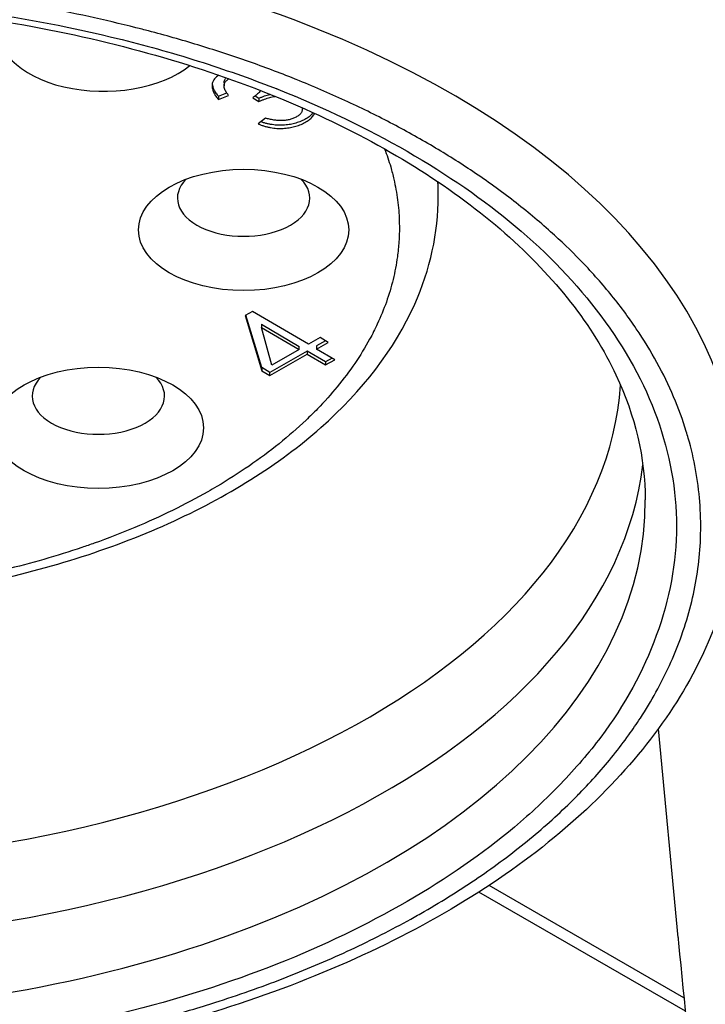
# Model space of a CAD drawing. Header units: millimetres. Extents: x 0 to 3364, y 0 to 2376.
# Tile 28 of 59: x 1674.65 to 1683.45, y 544.49 to 557.14. Entities that reach past the tile are written whole.
import ezdxf

# ---------------------------------------------------------------- set-up
doc = ezdxf.new("R2010")
doc.units = ezdxf.units.MM
doc.header["$LTSCALE"] = 0.2
doc.layers.add('01_Object Line', color=4, linetype='Continuous')
doc.styles.add('Rainbow-4.0 Style', font='malgunsl.ttf')
doc.dimstyles.new('Rainbow-4.0 Style', dxfattribs={"dimtxt": 3.5, "dimasz": 2.5, "dimexe": 1, "dimexo": 1, "dimgap": 1, "dimtad": 1, "dimdsep": 46, "dimtxsty": 'Rainbow-4.0 Style', "dimcen": 0, "dimclrd": 251, "dimclre": 251, "dimclrt": 7, "dimazin": 3, "dimtp": 0.1, "dimtm": 0.1, "dimtfac": 0.61, "dimtmove": 0, "dimatfit": 3, "dimfxl": 1, "dimlwd": -1, "dimlwe": -1, "dimarcsym": 1})

# ---------------------------------------------------------------- blocks, each defined once
blk = doc.blocks.new('A$C811bb05c')
for p, q in [((359.779, 318.273), (359.779, 318.232)), ((360.269, 318.267), (360.269, 318.267)), ((360.402, 318.216), (360.402, 318.216)), ((359.705, 318.099), (359.813, 318.142)), ((359.705, 318.058), (359.836, 318.111)), ((359.705, 318.099), (359.705, 318.058)), ((360.146, 318.081), (360.226, 318.034)), ((360.177, 318.104), (360.226, 318.075)), ((360.226, 318.075), (360.226, 318.034)), ((360.783, 317.951), (360.783, 317.934)), ((360.31, 317.819), (360.216, 317.744)), ((362.529, 316.818), (362.529, 316.997)), ((360.141, 315.335), (360.048, 315.282)), ((360.048, 315.282), (360.262, 314.572)), ((360.262, 314.613), (360.058, 315.288)), ((360.862, 314.913), (360.141, 315.335)), ((360.257, 315.171), (360.257, 315.13)), ((360.257, 315.171), (360.743, 314.886)), ((360.257, 315.13), (360.743, 314.845)), ((360.393, 314.646), (360.257, 315.13)), ((361.012, 314.998), (360.862, 314.913)), ((361.081, 314.957), (360.966, 314.892)), ((360.966, 314.851), (361.116, 314.937)), ((361.116, 314.937), (361.012, 314.998)), ((360.847, 314.825), (360.366, 314.551)), ((360.366, 314.51), (360.847, 314.784)), ((360.743, 314.845), (360.393, 314.646)), ((360.743, 314.845), (360.743, 314.886)), ((361.081, 314.688), (360.847, 314.825)), ((360.847, 314.825), (360.847, 314.784)), ((360.847, 314.784), (361.081, 314.647)), ((360.966, 314.892), (360.966, 314.851)), ((361.2, 314.714), (360.966, 314.851)), ((361.165, 314.735), (361.081, 314.688)), ((361.081, 314.647), (361.2, 314.714)), ((361.081, 314.688), (361.081, 314.647)), ((360.366, 314.551), (360.262, 314.613)), ((360.262, 314.613), (360.262, 314.572)), ((360.262, 314.572), (360.366, 314.51)), ((360.366, 314.51), (360.366, 314.551)), ((365.607, 307.289), (365.354, 309.972)), ((362.674, 308.09), (362.674, 308.09)), ((362.805, 308.178), (362.805, 308.178)), ((365.683, 306.516), (363.182, 307.96)), ((365.701, 306.343), (363.049, 307.874))]:
    blk.add_line(p, q)
for centre, major_axis, start_param, end_param in [((353.779, 312.979), (12.619, 0), 6.279483, 8.212418), ((358.232, 318.942), (-1.35, 0), 6.120656, 8.81255), ((358.232, 319.35), (0.85, 0), 3.877489, 3.877517), ((360.029, 316.791), (-0.85, 0), 5.760586, 9.947377), ((353.779, 316.818), (8.75, 0), 0, 0.036194), ((358.164, 314.247), (-0.85, 0), 5.760586, 9.947377), ((353.779, 314.644), (-11.099, 0), 0.040172, 3.101421), ((353.779, 313.817), (-11.403, 0), 0.068676, 3.072917), ((353.779, 312.898), (-11.407, 0), 6.280717, 9.427246)]:
    blk.add_ellipse(centre, major_axis=major_axis, ratio=0.57735, start_param=start_param, end_param=end_param)
for centre in [(360.029, 316.382), (358.164, 313.839)]:
    blk.add_ellipse(centre, major_axis=(1.35, 0), ratio=0.57735)
for points, knots in [([(362.349, 307.625), (362.47, 307.695), (362.588, 307.766), (362.819, 307.911), (362.932, 307.985), (363.152, 308.136), (363.259, 308.212), (363.467, 308.368), (363.569, 308.447), (363.766, 308.608), (363.862, 308.689), (364.047, 308.855), (364.137, 308.939), (364.265, 309.064), (364.306, 309.105), (364.42, 309.223), (364.495, 309.303), (364.64, 309.466), (364.71, 309.549), (364.846, 309.719), (364.911, 309.805), (365.025, 309.964), (365.075, 310.036), (365.194, 310.219), (365.261, 310.33), (365.385, 310.555), (365.443, 310.669), (365.548, 310.898), (365.595, 311.013), (365.651, 311.164), (365.663, 311.199), (365.716, 311.356), (365.752, 311.481), (365.813, 311.732), (365.837, 311.859), (365.874, 312.111), (365.886, 312.238), (365.895, 312.402), (365.896, 312.439), (365.9, 312.614), (365.897, 312.752), (365.875, 313.027), (365.857, 313.165), (365.808, 313.437), (365.776, 313.572), (365.73, 313.736), (365.721, 313.764), (365.667, 313.942), (365.613, 314.091), (365.487, 314.386), (365.416, 314.533), (365.257, 314.824), (365.168, 314.969), (364.968, 315.266), (364.856, 315.416), (364.615, 315.71), (364.487, 315.854), (364.23, 316.119), (364.103, 316.24), (363.82, 316.494), (363.663, 316.625), (363.33, 316.883), (363.155, 317.009), (362.808, 317.243), (362.638, 317.35), (362.283, 317.56), (362.1, 317.662), (361.722, 317.859), (361.527, 317.955), (361.125, 318.14), (360.917, 318.229), (360.685, 318.323), (360.665, 318.331), (360.451, 318.416), (360.254, 318.489), (359.853, 318.629), (359.649, 318.696), (359.233, 318.823), (359.021, 318.883), (358.754, 318.953), (358.7, 318.967), (358.445, 319.032), (358.242, 319.079), (357.835, 319.168), (357.629, 319.208), (357.214, 319.284), (357.004, 319.319), (356.728, 319.36), (356.661, 319.369), (356.392, 319.406), (356.191, 319.431), (355.79, 319.474), (355.589, 319.492), (355.186, 319.523), (354.984, 319.536), (354.72, 319.549), (354.658, 319.551), (354.427, 319.56), (354.261, 319.565), (353.931, 319.57), (353.767, 319.57), (353.442, 319.568), (353.28, 319.564), (352.997, 319.556), (352.874, 319.551), (352.58, 319.536), (352.409, 319.526), (352.069, 319.501), (351.9, 319.486), (351.564, 319.453), (351.396, 319.434), (351.063, 319.393), (350.898, 319.37), (350.568, 319.32), (350.404, 319.294), (350.079, 319.236), (349.918, 319.206), (349.68, 319.158), (349.604, 319.142), (349.527, 319.125)], [0, 0, 0, 0, 0.019553, 0.019553, 0.0391155, 0.0391155, 0.0586333, 0.0586333, 0.0779895, 0.0779895, 0.0972068, 0.0972068, 0.116165, 0.116165, 0.125, 0.125, 0.1417534, 0.1417534, 0.1582574, 0.1582574, 0.1744526, 0.1744526, 0.1875, 0.1875, 0.2068811, 0.2068811, 0.2259596, 0.2259596, 0.2446109, 0.2446109, 0.25, 0.25, 0.2693952, 0.2693952, 0.2884766, 0.2884766, 0.3071155, 0.3071155, 0.3125, 0.3125, 0.3324038, 0.3324038, 0.3519641, 0.3519641, 0.3710467, 0.3710467, 0.375, 0.375, 0.3959593, 0.3959593, 0.4167296, 0.4167296, 0.4375, 0.4375, 0.4594607, 0.4594607, 0.4811248, 0.4811248, 0.5, 0.5, 0.5212657, 0.5212657, 0.5429615, 0.5429615, 0.5625, 0.5625, 0.5823121, 0.5823121, 0.6024689, 0.6024689, 0.6230752, 0.6230752, 0.625, 0.625, 0.643853, 0.643853, 0.6630141, 0.6630141, 0.6826114, 0.6826114, 0.6875, 0.6875, 0.7059573, 0.7059573, 0.7247001, 0.7247001, 0.7438568, 0.7438568, 0.75, 0.75, 0.7685024, 0.7685024, 0.7872842, 0.7872842, 0.806471, 0.806471, 0.8125, 0.8125, 0.8286819, 0.8286819, 0.8450437, 0.8450437, 0.8617768, 0.8617768, 0.875, 0.875, 0.8939083, 0.8939083, 0.9130185, 0.9130185, 0.9322934, 0.9322934, 0.9517312, 0.9517312, 0.9712119, 0.9712119, 0.9906829, 0.9906829, 1, 1, 1, 1]), ([(342.372, 312.914), (342.375, 313.618), (342.588, 314.324), (343.416, 315.646), (344.008, 316.262), (345.503, 317.349), (346.395, 317.823), (348.401, 318.591), (349.514, 318.885), (351.853, 319.26), (353.077, 319.34), (355.511, 319.278), (356.719, 319.135), (358.991, 318.641), (360.055, 318.29), (361.929, 317.423), (362.739, 316.908), (364.031, 315.772), (364.511, 315.152), (365.059, 313.99), (365.183, 313.452), (365.186, 312.914)], [3.929459, 3.929459, 3.929459, 3.929459, 4.274016, 4.274016, 4.597879, 4.597879, 4.912283, 4.912283, 5.22677, 5.22677, 5.542246, 5.542246, 5.858023, 5.858023, 6.173268, 6.173268, 6.487475, 6.487475, 6.802869, 6.802869, 7.066115, 7.066115, 7.066115, 7.066115]), ([(345.43, 317.393), (345.955, 317.695), (346.509, 317.962), (347.094, 318.194), (347.709, 318.438), (348.374, 318.65), (349.09, 318.828), (349.825, 319.012), (350.586, 319.151), (351.372, 319.246), (352.166, 319.341), (352.968, 319.389), (353.779, 319.389), (354.581, 319.389), (355.391, 319.34), (356.208, 319.24), (357, 319.144), (357.754, 319.007), (358.468, 318.828), (358.814, 318.742), (359.161, 318.643), (359.509, 318.532), (359.846, 318.423), (360.166, 318.309), (360.469, 318.189), (361.063, 317.953), (361.616, 317.688), (362.127, 317.393), (362.651, 317.09), (363.114, 316.77), (363.516, 316.432), (363.938, 316.077), (364.305, 315.693), (364.614, 315.28), (364.933, 314.856), (365.174, 314.416), (365.338, 313.962), (365.503, 313.504), (365.585, 313.041), (365.586, 312.573), (365.586, 312.11), (365.5, 311.642), (365.328, 311.17), (365.161, 310.713), (364.923, 310.278), (364.614, 309.865), (364.465, 309.666), (364.293, 309.465), (364.1, 309.264), (363.913, 309.07), (363.715, 308.885), (363.507, 308.71), (363.098, 308.367), (362.639, 308.048), (362.127, 307.753)], [0, 0, 0, 0, 0.0625, 0.0625, 0.0625, 0.125, 0.125, 0.125, 0.1875, 0.1875, 0.1875, 0.25, 0.25, 0.25, 0.3125, 0.3125, 0.3125, 0.375, 0.375, 0.375, 0.40625, 0.40625, 0.40625, 0.4375, 0.4375, 0.4375, 0.5, 0.5, 0.5, 0.5625, 0.5625, 0.5625, 0.625, 0.625, 0.625, 0.6875, 0.6875, 0.6875, 0.75, 0.75, 0.75, 0.8125, 0.8125, 0.8125, 0.875, 0.875, 0.875, 0.90625, 0.90625, 0.90625, 0.9375, 0.9375, 0.9375, 1, 1, 1, 1]), ([(359.709, 318.371), (359.703, 318.367), (359.69, 318.357), (359.672, 318.341), (359.655, 318.322), (359.642, 318.303), (359.633, 318.284), (359.626, 318.265), (359.623, 318.245), (359.624, 318.218), (359.631, 318.184), (359.647, 318.142), (359.672, 318.1), (359.694, 318.072), (359.705, 318.058)], [-0.337191, -0.337191, -0.337191, -0.337191, -0.3213427, -0.2994638, -0.2782811, -0.2577424, -0.2374672, -0.217357, -0.1973778, -0.1770562, -0.1355666, -0.0924826, -0.0474613, 0, 0, 0, 0]), ([(359.779, 318.273), (359.779, 318.273), (359.779, 318.28), (359.78, 318.293), (359.786, 318.312), (359.796, 318.327), (359.803, 318.335), (359.805, 318.337)], [-0.83025611, -0.83025611, -0.83025611, -0.83025611, -0.83013323, -0.80311316, -0.77762837, -0.7530282, -0.74096984, -0.74096984, -0.74096984, -0.74096984]), ([(359.836, 318.111), (359.829, 318.12), (359.815, 318.137), (359.799, 318.163), (359.788, 318.187), (359.78, 318.21), (359.778, 318.232), (359.78, 318.252), (359.786, 318.271), (359.798, 318.288), (359.812, 318.304), (359.826, 318.316), (359.835, 318.323), (359.839, 318.326)], [-1, -1, -1, -1, -0.960274, -0.9237683, -0.8900446, -0.8587802, -0.8301332, -0.8031132, -0.7776284, -0.7530282, -0.7292899, -0.7064431, -0.694325, -0.694325, -0.694325, -0.694325]), ([(359.625, 318.257), (359.627, 318.246), (359.632, 318.222), (359.647, 318.183), (359.672, 318.14), (359.694, 318.113), (359.705, 318.099)], [-0.1682645, -0.1682645, -0.1682645, -0.1682645, -0.1355666, -0.0924826, -0.0474613, 0, 0, 0, 0]), ([(360.247, 318.173), (360.244, 318.168), (360.235, 318.157), (360.219, 318.14), (360.198, 318.12), (360.174, 318.1), (360.156, 318.088), (360.146, 318.081)], [-0.1467551, -0.1467551, -0.1467551, -0.1467551, -0.1256611, -0.0974754, -0.0670291, -0.0346274, 0, 0, 0, 0]), ([(360.226, 318.075), (360.238, 318.08), (360.262, 318.09), (360.297, 318.103), (360.331, 318.115), (360.355, 318.122), (360.367, 318.125), (360.368, 318.125)], [-1, -1, -1, -1, -0.9673404, -0.9368277, -0.9081698, -0.8818141, -0.8789219, -0.8789219, -0.8789219, -0.8789219]), ([(360.226, 318.034), (360.238, 318.039), (360.262, 318.049), (360.297, 318.062), (360.331, 318.074), (360.364, 318.084), (360.395, 318.092), (360.418, 318.096), (360.431, 318.099), (360.434, 318.099)], [-1, -1, -1, -1, -0.9673404, -0.9368277, -0.9081698, -0.8818141, -0.8568543, -0.8340035, -0.8281984, -0.8281984, -0.8281984, -0.8281984]), ([(360.781, 317.952), (360.782, 317.947), (360.783, 317.937), (360.782, 317.923), (360.778, 317.907), (360.772, 317.892), (360.762, 317.878), (360.749, 317.864), (360.733, 317.851), (360.714, 317.838), (360.693, 317.827), (360.672, 317.817), (360.649, 317.808), (360.626, 317.801), (360.602, 317.795), (360.576, 317.791), (360.55, 317.788), (360.515, 317.787), (360.469, 317.788), (360.415, 317.794), (360.362, 317.804), (360.327, 317.814), (360.31, 317.819)], [-0.4729012, -0.4729012, -0.4729012, -0.4729012, -0.4558111, -0.435999, -0.4166509, -0.3974364, -0.3781499, -0.3587161, -0.3385891, -0.3175562, -0.2966065, -0.2762768, -0.2566557, -0.237447, -0.2186523, -0.1997914, -0.1808557, -0.1614776, -0.1221635, -0.0827882, -0.04215, 0, 0, 0, 0]), ([(360.216, 317.744), (360.229, 317.739), (360.255, 317.729), (360.295, 317.716), (360.335, 317.705), (360.375, 317.697), (360.415, 317.691), (360.455, 317.687), (360.495, 317.686), (360.535, 317.687), (360.574, 317.69), (360.612, 317.695), (360.649, 317.701), (360.684, 317.709), (360.719, 317.719), (360.752, 317.732), (360.785, 317.745), (360.815, 317.761), (360.844, 317.778), (360.87, 317.796), (360.892, 317.814), (360.912, 317.834), (360.928, 317.855), (360.937, 317.87), (360.941, 317.879), (360.942, 317.88)], [-1, -1, -1, -1, -0.9739334, -0.9490167, -0.9249906, -0.9020365, -0.8795781, -0.8575634, -0.8358862, -0.8143402, -0.7928568, -0.7719413, -0.7509653, -0.7299334, -0.7089462, -0.6875636, -0.6657403, -0.643398, -0.6209208, -0.5990331, -0.5774109, -0.5560686, -0.5346092, -0.5128455, -0.5102755, -0.5102755, -0.5102755, -0.5102755]), ([(360.922, 317.889), (360.919, 317.884), (360.91, 317.873), (360.892, 317.855), (360.87, 317.836), (360.844, 317.818), (360.815, 317.802), (360.785, 317.786), (360.752, 317.773), (360.719, 317.76), (360.684, 317.75), (360.649, 317.742), (360.612, 317.735), (360.574, 317.731), (360.535, 317.727), (360.495, 317.727), (360.455, 317.728), (360.415, 317.732), (360.375, 317.738), (360.335, 317.746), (360.295, 317.757), (360.267, 317.766), (360.253, 317.771), (360.251, 317.772)], [0.5422162, 0.5422162, 0.5422162, 0.5422162, 0.5560686, 0.5774109, 0.5990331, 0.6209208, 0.643398, 0.6657403, 0.6875636, 0.7089462, 0.7299334, 0.7509653, 0.7719413, 0.7928568, 0.8143402, 0.8358862, 0.8575634, 0.8795781, 0.9020365, 0.9249906, 0.9490167, 0.9739334, 0.9773551, 0.9773551, 0.9773551, 0.9773551]), ([(362.127, 307.753), (361.603, 307.45), (361.049, 307.183), (360.464, 306.951), (359.849, 306.707), (359.184, 306.496), (358.468, 306.317), (357.733, 306.133), (356.972, 305.994), (356.186, 305.899), (355.392, 305.804), (354.59, 305.756), (353.779, 305.756), (352.977, 305.756), (352.167, 305.806), (351.35, 305.905), (350.558, 306.001), (349.804, 306.138), (349.09, 306.317), (348.744, 306.403), (348.397, 306.502), (348.049, 306.614), (347.712, 306.722), (347.392, 306.836), (347.089, 306.956), (346.495, 307.192), (345.942, 307.457), (345.43, 307.753), (344.907, 308.055), (344.444, 308.375), (344.042, 308.713), (343.619, 309.068), (343.253, 309.452), (342.944, 309.865), (342.625, 310.29), (342.384, 310.729), (342.22, 311.183), (342.055, 311.641), (341.973, 312.104), (341.972, 312.573), (341.972, 313.036), (342.058, 313.503), (342.23, 313.975), (342.397, 314.432), (342.634, 314.867), (342.944, 315.28), (343.093, 315.48), (343.265, 315.68), (343.458, 315.881), (343.645, 316.076), (343.843, 316.26), (344.051, 316.435), (344.46, 316.778), (344.919, 317.098), (345.43, 317.393)], [0, 0, 0, 0, 0.0625, 0.0625, 0.0625, 0.125, 0.125, 0.125, 0.1875, 0.1875, 0.1875, 0.25, 0.25, 0.25, 0.3125, 0.3125, 0.3125, 0.375, 0.375, 0.375, 0.40625, 0.40625, 0.40625, 0.4375, 0.4375, 0.4375, 0.5, 0.5, 0.5, 0.5625, 0.5625, 0.5625, 0.625, 0.625, 0.625, 0.6875, 0.6875, 0.6875, 0.75, 0.75, 0.75, 0.8125, 0.8125, 0.8125, 0.875, 0.875, 0.875, 0.90625, 0.90625, 0.90625, 0.9375, 0.9375, 0.9375, 1, 1, 1, 1]), ([(361.84, 317.423), (361.869, 317.347), (361.895, 317.27), (361.932, 317.139), (361.946, 317.086), (361.978, 316.945), (361.994, 316.857), (362.017, 316.679), (362.025, 316.589), (362.03, 316.411), (362.029, 316.321), (362.019, 316.167), (362.012, 316.102), (361.99, 315.94), (361.972, 315.843), (361.925, 315.649), (361.896, 315.552), (361.828, 315.361), (361.789, 315.267), (361.715, 315.108), (361.683, 315.043), (361.59, 314.874), (361.527, 314.77), (361.388, 314.567), (361.313, 314.467), (361.153, 314.271), (361.068, 314.176), (360.93, 314.034), (360.881, 313.986), (360.722, 313.835), (360.606, 313.734), (360.362, 313.537), (360.234, 313.441), (359.967, 313.258), (359.829, 313.17), (359.647, 313.062), (359.608, 313.039), (359.422, 312.934), (359.272, 312.854), (358.959, 312.701), (358.797, 312.628), (358.463, 312.487), (358.29, 312.42), (358.059, 312.338), (358.006, 312.32), (357.792, 312.247), (357.63, 312.196), (357.299, 312.101), (357.131, 312.057), (356.786, 311.973), (356.61, 311.935), (356.336, 311.881), (356.238, 311.863), (355.976, 311.818), (355.813, 311.793), (355.486, 311.749), (355.321, 311.73), (354.989, 311.698), (354.821, 311.684), (354.536, 311.667), (354.418, 311.661), (354.143, 311.651), (353.987, 311.648), (353.677, 311.647), (353.522, 311.649), (353.214, 311.657), (353.059, 311.664), (352.796, 311.681), (352.686, 311.689), (352.431, 311.71), (352.288, 311.725), (352.004, 311.758), (351.864, 311.776), (351.586, 311.818), (351.449, 311.84), (351.228, 311.88), (351.143, 311.896), (350.937, 311.938), (350.819, 311.964), (350.586, 312.018), (350.473, 312.046), (350.249, 312.105), (350.139, 312.135), (349.954, 312.19), (349.876, 312.213), (349.69, 312.273), (349.582, 312.309), (349.369, 312.384), (349.265, 312.423), (349.059, 312.503), (348.958, 312.544), (348.76, 312.629), (348.663, 312.673), (348.471, 312.763), (348.377, 312.809), (348.194, 312.904), (348.104, 312.952), (347.977, 313.024), (347.939, 313.046), (347.901, 313.068)], [0.2234281, 0.2234281, 0.2234281, 0.2234281, 0.2393727, 0.2393727, 0.25, 0.25, 0.2672738, 0.2672738, 0.2842502, 0.2842502, 0.3007669, 0.3007669, 0.3125, 0.3125, 0.3299298, 0.3299298, 0.3470436, 0.3470436, 0.3636716, 0.3636716, 0.375, 0.375, 0.3932844, 0.3932844, 0.4112188, 0.4112188, 0.4286171, 0.4286171, 0.4375, 0.4375, 0.4569114, 0.4569114, 0.476148, 0.476148, 0.4949682, 0.4949682, 0.5, 0.5, 0.5186162, 0.5186162, 0.5375326, 0.5375326, 0.556745, 0.556745, 0.5625, 0.5625, 0.5796572, 0.5796572, 0.5971371, 0.5971371, 0.6150971, 0.6150971, 0.625, 0.625, 0.6414312, 0.6414312, 0.6581482, 0.6581482, 0.6753171, 0.6753171, 0.6875, 0.6875, 0.7038525, 0.7038525, 0.7204785, 0.7204785, 0.7375402, 0.7375402, 0.75, 0.75, 0.7667663, 0.7667663, 0.7838115, 0.7838115, 0.8012934, 0.8012934, 0.8125, 0.8125, 0.8287239, 0.8287239, 0.8451963, 0.8451963, 0.8621861, 0.8621861, 0.875, 0.875, 0.8939302, 0.8939302, 0.9131082, 0.9131082, 0.9324931, 0.9324931, 0.9520898, 0.9520898, 0.9717484, 0.9717484, 0.9914089, 0.9914089, 1, 1, 1, 1]), ([(345.029, 316.818), (345.029, 316.278), (345.166, 315.739), (345.698, 314.703), (346.106, 314.21), (347.165, 313.304), (347.832, 312.899), (349.345, 312.235), (350.193, 311.978), (351.976, 311.636), (352.911, 311.551), (354.776, 311.56), (355.707, 311.652), (357.475, 312.008), (358.313, 312.271), (359.816, 312.949), (360.48, 313.364), (361.554, 314.314), (361.968, 314.85), (362.424, 315.874), (362.529, 316.346), (362.529, 316.818)], [2.356194, 2.356194, 2.356194, 2.356194, 2.64431, 2.64431, 2.950384, 2.950384, 3.277, 3.277, 3.60662, 3.60662, 3.934663, 3.934663, 4.261998, 4.261998, 4.590104, 4.590104, 4.919764, 4.919764, 5.24584, 5.24584, 5.497787, 5.497787, 5.497787, 5.497787]), ([(342.43, 315.027), (342.37, 314.935), (342.313, 314.842), (342.207, 314.654), (342.158, 314.56), (342.065, 314.371), (342.023, 314.275), (341.944, 314.084), (341.909, 313.987), (341.845, 313.794), (341.816, 313.697), (341.766, 313.502), (341.744, 313.404), (341.718, 313.259), (341.71, 313.212), (341.69, 313.077), (341.68, 312.987), (341.665, 312.804), (341.661, 312.711), (341.659, 312.524), (341.661, 312.43), (341.671, 312.258), (341.678, 312.181), (341.701, 311.986), (341.719, 311.869), (341.767, 311.634), (341.797, 311.517), (341.865, 311.283), (341.905, 311.167), (341.963, 311.016), (341.977, 310.982), (342.041, 310.826), (342.098, 310.704), (342.223, 310.46), (342.291, 310.34), (342.439, 310.101), (342.518, 309.983), (342.628, 309.831), (342.654, 309.797), (342.775, 309.637), (342.878, 309.512), (343.095, 309.267), (343.21, 309.146), (343.45, 308.91), (343.576, 308.794), (343.736, 308.656), (343.763, 308.633), (343.94, 308.484), (344.096, 308.362), (344.423, 308.123), (344.592, 308.006), (344.946, 307.779), (345.131, 307.668), (345.526, 307.446), (345.736, 307.336), (346.166, 307.126), (346.386, 307.026), (346.81, 306.846), (347.012, 306.766), (347.452, 306.603), (347.689, 306.521), (348.177, 306.366), (348.427, 306.293), (348.91, 306.163), (349.142, 306.106), (349.615, 306), (349.855, 305.951), (350.341, 305.861), (350.587, 305.821), (351.086, 305.749), (351.339, 305.717), (351.617, 305.688), (351.641, 305.685), (351.897, 305.659), (352.129, 305.639), (352.594, 305.608), (352.828, 305.596), (353.298, 305.58), (353.534, 305.576), (353.827, 305.576), (353.886, 305.576), (354.165, 305.578), (354.383, 305.583), (354.818, 305.6), (355.034, 305.612), (355.466, 305.642), (355.682, 305.661), (355.963, 305.69), (356.031, 305.697), (356.302, 305.728), (356.502, 305.753), (356.899, 305.81), (357.095, 305.842), (357.484, 305.909), (357.677, 305.946), (357.926, 305.998), (357.985, 306.01), (358.201, 306.057), (358.356, 306.093), (358.66, 306.167), (358.809, 306.206), (359.103, 306.286), (359.248, 306.328), (359.5, 306.404), (359.608, 306.438), (359.865, 306.521), (360.013, 306.571), (360.304, 306.675), (360.448, 306.729), (360.73, 306.84), (360.869, 306.897), (361.142, 307.014), (361.277, 307.075), (361.542, 307.198), (361.671, 307.262), (361.926, 307.392), (362.051, 307.458), (362.233, 307.559), (362.291, 307.592), (362.349, 307.625)], [0, 0, 0, 0, 0.019553, 0.019553, 0.039115, 0.039115, 0.058633, 0.058633, 0.07799, 0.07799, 0.097207, 0.097207, 0.116165, 0.116165, 0.125, 0.125, 0.141753, 0.141753, 0.158257, 0.158257, 0.174453, 0.174453, 0.1875, 0.1875, 0.206881, 0.206881, 0.22596, 0.22596, 0.244611, 0.244611, 0.25, 0.25, 0.269395, 0.269395, 0.288477, 0.288477, 0.307115, 0.307115, 0.3125, 0.3125, 0.332404, 0.332404, 0.351964, 0.351964, 0.371047, 0.371047, 0.375, 0.375, 0.395959, 0.395959, 0.41673, 0.41673, 0.4375, 0.4375, 0.459461, 0.459461, 0.481125, 0.481125, 0.5, 0.5, 0.521266, 0.521266, 0.542961, 0.542961, 0.5625, 0.5625, 0.582312, 0.582312, 0.602469, 0.602469, 0.623075, 0.623075, 0.625, 0.625, 0.643853, 0.643853, 0.663014, 0.663014, 0.682611, 0.682611, 0.6875, 0.6875, 0.705957, 0.705957, 0.7247, 0.7247, 0.743857, 0.743857, 0.75, 0.75, 0.768502, 0.768502, 0.787284, 0.787284, 0.806471, 0.806471, 0.8125, 0.8125, 0.828682, 0.828682, 0.845044, 0.845044, 0.861777, 0.861777, 0.875, 0.875, 0.893908, 0.893908, 0.913019, 0.913019, 0.932293, 0.932293, 0.951731, 0.951731, 0.971212, 0.971212, 0.990683, 0.990683, 1, 1, 1, 1]), ([(366.398, 312.952), (366.393, 312.173), (366.185, 311.398), (365.387, 309.911), (364.781, 309.204), (363.218, 307.918), (362.247, 307.347), (360.05, 306.415), (358.823, 306.056), (356.247, 305.584), (354.897, 305.471), (352.207, 305.499), (350.867, 305.641), (348.326, 306.165), (347.125, 306.549), (344.982, 307.527), (344.039, 308.123), (342.52, 309.475), (341.941, 310.232), (341.308, 311.658), (341.164, 312.304), (341.16, 312.952)], [0.789101, 0.789101, 0.789101, 0.789101, 1.086073, 1.086073, 1.397373, 1.397373, 1.722488, 1.722488, 2.04908, 2.04908, 2.374553, 2.374553, 2.699576, 2.699576, 3.025158, 3.025158, 3.351836, 3.351836, 3.676177, 3.676177, 3.923288, 3.923288, 3.923288, 3.923288]), ([(365.607, 307.289), (365.609, 307.265), (365.611, 307.242), (365.686, 306.46), (365.771, 305.676), (365.912, 304.493), (365.962, 304.098), (366.014, 303.704)], [-1.5500842, -1.5500842, -1.5500842, -1.5500842, -1.5401934, -1.5401934, -1.2213873, -1.2213873, -1.0623596, -1.0623596, -1.0623596, -1.0623596])]:
    blk.add_open_spline(points, degree=3, knots=knots)
for points in [[(360.261, 318.27), (360.261, 318.27), (360.261, 318.27), (360.261, 318.27)], [(360.411, 318.212), (360.411, 318.212), (360.411, 318.212), (360.411, 318.212)], [(360.458, 318.194), (360.457, 318.194), (360.457, 318.194), (360.457, 318.194)], [(360.608, 318.133), (360.609, 318.133), (360.61, 318.133), (360.611, 318.132)], [(360.688, 318.101), (360.689, 318.1), (360.69, 318.1), (360.691, 318.099)], [(360.956, 317.985), (360.956, 317.985), (360.956, 317.986), (360.956, 317.986)]]:
    blk.add_open_spline(points, degree=3)

msp = doc.modelspace()

# ---------------------------------------------------------------- block references
at = {"layer": '01_Object Line'}
msp.add_blockref('A$C811bb05c', (1317.491, 238.055), dxfattribs=at)

# ---------------------------------------------------------------- leaders
at = {"annotation_type": 0, "has_hookline": 1, "hookline_direction": 0}
for points, text_width in [([(1644.975, 578.956), (1644.975, 97.555), (1841.432, 96.555)], 441.723), ([(1669.481, 550.84), (1669.481, 157.772), (1839.3, 156.772)], 332.529)]:
    msp.add_leader(points, dimstyle='Rainbow-4.0 Style', override={"dimscale": 5, "dimclrd": 1, "dimldrblk": 'DotSmall'}, dxfattribs=dict(at, text_width=text_width))

doc.saveas('drawing.dxf')
